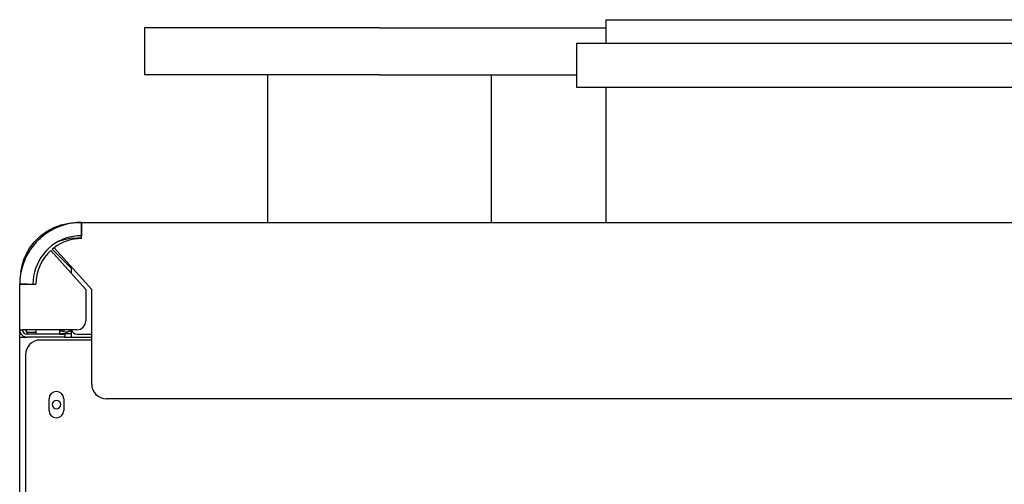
# Model space of a CAD drawing. Extents: x 197 to 960, y 137 to 662.
# Tile 36 of 49: x 822 to 889, y 630 to 662. Entities that reach past the tile are written whole.
import ezdxf

# ---------------------------------------------------------------- set-up
doc = ezdxf.new("R2010")
doc.units = 0
doc.header["$LTSCALE"] = 65.395
doc.header["$MEASUREMENT"] = 0
for name, color, linetype in [('00-329130_DXF_CONTINUOUS_LINE', 7, 'CONTINUOUS'), ('108-303440_DXF_CONTINUOUS_LINE', 7, 'CONTINUOUS'), ('127-344632_DXF_CONTINUOUS_LINE', 7, 'CONTINUOUS'), ('133-357781_DXF_CONTINUOUS_LINE', 7, 'CONTINUOUS'), ('133-357792_DXF_CONTINUOUS_LINE', 7, 'CONTINUOUS'), ('133-357911_DXF_CONTINUOUS_LINE', 7, 'CONTINUOUS'), ('133-358078_DXF_CONTINUOUS_LINE', 7, 'CONTINUOUS'), ('133-358082_DXF_CONTINUOUS_LINE', 7, 'CONTINUOUS'), ('133-358092_DXF_CONTINUOUS_LINE', 7, 'CONTINUOUS'), ('133-358223_DXF_CONTINUOUS_LINE', 7, 'CONTINUOUS'), ('133-358409_DXF_CONTINUOUS_LINE', 7, 'CONTINUOUS')]:
    doc.layers.add(name, color=color, linetype=linetype)

msp = doc.modelspace()

# ---------------------------------------------------------------- linework, layer by layer
at = {"layer": '00-329130_DXF_CONTINUOUS_LINE', "color": 7, "linetype": 'Continuous'}
for p, q in [((824.45166, 640.28878), (825.05166, 640.28878)), ((824.66166, 640.4386), (824.66166, 640.43556)), ((825.05166, 640.28878), (825.25166, 640.28878)), ((825.14166, 640.43556), (825.14166, 640.4386))]:
    msp.add_line(p, q, dxfattribs=at)
for centre, radius, start, end in [((824.25166, 638.78878), 1.69706, 81.8515601, 83.2417303), ((824.25166, 638.78878), 1.69706, 80.0663261, 81.8515601), ((824.25166, 638.78878), 1.69706, 78.1268283, 80.0663261), ((824.25166, 638.78878), 1.69706, 76.0193131, 78.1268283), ((824.25166, 638.78878), 1.7, 76.0171212, 76.044013), ((824.25166, 638.78878), 1.7, 76.0171212, 76.044013), ((824.25166, 638.78878), 1.7, 61.9275131, 76.0171212), ((824.25166, 638.78878), 1.7, 61.9275131, 76.0171212), ((825.55166, 638.78878), 1.7, 103.9828788, 112.48333), ((825.55166, 638.78878), 1.7, 103.9828788, 112.48333), ((825.55166, 638.78878), 1.7, 103.955987, 103.9828788), ((825.55166, 638.78878), 1.7, 103.955987, 103.9828788), ((825.55166, 638.78878), 1.69706, 101.8731717, 103.9806869), ((825.55166, 638.78878), 1.69706, 100.2373697, 101.8731717)]:
    msp.add_arc(centre, radius, start, end, dxfattribs=at)
at = {"layer": '108-303440_DXF_CONTINUOUS_LINE', "color": 7, "linetype": 'Continuous'}
for p, q in [((822.85166, 640.54878), (822.85166, 640.24878)), ((822.85166, 640.54878), (822.85166, 640.24878)), ((824.45166, 640.54878), (824.45166, 640.24878)), ((824.45166, 640.54878), (824.45166, 640.24878))]:
    msp.add_line(p, q, dxfattribs=at)
at = {"layer": '127-344632_DXF_CONTINUOUS_LINE', "color": 7, "linetype": 'Continuous'}
for p, q in [((825.65543, 647.84696), (825.8938, 647.84696)), ((825.95166, 646.77564), (825.65554, 646.77564)), ((821.82855, 644.43976), (821.82772, 644.42884)), ((821.82938, 644.45066), (821.82855, 644.43976)), ((821.83278, 644.45559), (821.83334, 644.46229)), ((821.83334, 644.46229), (821.83418, 644.47242)), ((821.75134, 640.04878), (821.75134, 640.21446)), ((821.75172, 640.28828), (821.75435, 640.50086)), ((821.75172, 640.28828), (821.75172, 640.28828)), ((822.24808, 640.34882), (822.24684, 640.24884)), ((822.24816, 640.35592), (822.24808, 640.34882))]:
    msp.add_line(p, q, dxfattribs=at)
for points in [[(822.03492, 645.32109), (822.15987, 645.62109), (822.42591, 646.09923), (822.75677, 646.53475), (823.14582, 646.91905), (823.58539, 647.24451), (824.06677, 647.50464), (824.5799, 647.69398), (825.11334, 647.80866), (825.65656, 647.84694)], [(825.65554, 646.77564), (825.19941, 646.74792), (824.74562, 646.66483), (824.38854, 646.55189)], [(822.03491, 645.32109), (821.95197, 645.06927), (821.83493, 644.52391), (821.82938, 644.45066)], [(821.83418, 644.47242), (821.84298, 644.57837), (821.96422, 645.11034), (822.03492, 645.32109)], [(821.75172, 640.28828), (821.75151, 640.26712), (821.75139, 640.24264), (821.75134, 640.21956), (821.75134, 640.21537)]]:
    msp.add_lwpolyline(points, dxfattribs=at)
at = {"layer": '133-357781_DXF_CONTINUOUS_LINE', "color": 7, "linetype": 'Continuous'}
for p, q in [((861.65166, 661.64878), (862.10182, 661.64878)), ((861.65166, 661.64878), (861.65166, 660.04878)), ((861.65166, 661.64878), (861.65166, 660.04878)), ((862.10182, 661.64878), (862.25166, 661.64878)), ((862.25166, 661.64878), (902.25166, 661.64878)), ((859.65166, 660.04878), (859.65166, 657.04878)), ((859.65166, 660.04878), (859.65166, 657.04878)), ((859.65166, 660.04878), (861.65166, 660.04878)), ((861.65166, 660.04878), (902.85166, 660.04878)), ((859.65166, 657.04878), (861.65166, 657.04878)), ((861.65166, 657.04878), (861.65166, 647.84878)), ((861.65166, 657.04878), (902.85166, 657.04878)), ((861.65166, 657.04878), (861.65166, 647.84878))]:
    msp.add_line(p, q, dxfattribs=at)
at = {"layer": '133-357792_DXF_CONTINUOUS_LINE', "color": 3, "linetype": 'Continuous'}
for p, q in [((826.65166, 639.84878), (823.15166, 639.84878)), ((822.15166, 638.84878), (822.15166, 531.04878)), ((823.75166, 635.04878), (823.75166, 635.84878)), ((824.75166, 635.84878), (824.75166, 635.04878))]:
    msp.add_line(p, q, dxfattribs=at)
for centre, radius, start, end in [((823.15166, 638.84878), 1, 90, 180), ((824.25166, 635.84878), 0.5, 0, 180), ((824.25166, 635.04878), 0.5, 180, 0)]:
    msp.add_arc(centre, radius, start, end, dxfattribs=at)
at = {"layer": '133-357911_DXF_CONTINUOUS_LINE', "color": 7, "linetype": 'Continuous'}
for p, q in [((830.25166, 661.08878), (830.25166, 657.88878)), ((835.65927, 661.08878), (830.25166, 661.08878)), ((838.45927, 661.08878), (835.65927, 661.08878)), ((838.64226, 661.08878), (838.45927, 661.08878)), ((846.25166, 661.08878), (838.64226, 661.08878)), ((846.25166, 661.08878), (853.86105, 661.08878)), ((853.86105, 661.08878), (854.04453, 661.08878)), ((854.04453, 661.08878), (855.14078, 661.08878)), ((855.14078, 661.08878), (855.44404, 661.08878)), ((855.44404, 661.08878), (856.84356, 661.08878)), ((856.84356, 661.08878), (861.65166, 661.08878)), ((835.65927, 657.88878), (830.25166, 657.88878)), ((838.45927, 657.88878), (835.65927, 657.88878)), ((838.64166, 657.88878), (838.45927, 657.88878)), ((838.64166, 647.84878), (838.64166, 657.88878)), ((838.64166, 647.84878), (838.64166, 657.88878)), ((846.25166, 657.88878), (838.64166, 657.88878)), ((846.25166, 657.88878), (853.86166, 657.88878)), ((853.86166, 647.84878), (853.86166, 657.88878)), ((853.86166, 647.84878), (853.86166, 657.88878)), ((853.86166, 657.88878), (854.04453, 657.88878)), ((854.04453, 657.88878), (855.14078, 657.88878)), ((855.14078, 657.88878), (855.44404, 657.88878)), ((855.44404, 657.88878), (856.84356, 657.88878)), ((856.84356, 657.88878), (859.65166, 657.88878))]:
    msp.add_line(p, q, dxfattribs=at)
at = {"layer": '133-358078_DXF_CONTINUOUS_LINE', "color": 3, "linetype": 'Continuous'}
msp.add_line((825.25166, 644.74476), (823.96657, 646.02984), dxfattribs=at)
for radius, start, end in [(4.2, 94.1145396, 175.8854604), (4.2, 93.9791493, 94.1145396), (4.2, 90, 94.0039769), (4.2, 90, 94.0039769), (4.2, 93.8635644, 93.9791493), (4.2, 90, 93.8635644), (4.2, 130.9090909, 135), (4.2, 143.1818182, 155.4545455), (4.2, 135, 143.1818182), (3.1, 126.812832, 129.8178348), (4.2, 155.4545455, 175.6936152), (4.2, 175.9960231, 180), (4.2, 175.9960231, 180), (4.2, 176.1364356, 180), (4.2, 175.8854604, 176.0208507)]:
    msp.add_arc((825.95166, 643.64878), radius, start, end, dxfattribs=at)
at = {"layer": '133-358082_DXF_CONTINUOUS_LINE', "color": 3, "linetype": 'Continuous'}
for p, q in [((825.25166, 640.44878), (825.25166, 640.54878)), ((825.25166, 640.44878), (825.25166, 640.24878)), ((825.25166, 640.24878), (825.25166, 640.04878))]:
    msp.add_line(p, q, dxfattribs=at)
for start, end in [(94.2301075, 94.395507), (90, 94.2301075), (90, 94.2301075), (90, 94.0039769), (175.7698925, 180), (175.7698925, 180), (175.9960231, 180), (175.604493, 175.7698925)]:
    msp.add_arc((825.95166, 643.64878), 4.2, start, end, dxfattribs=at)
at = {"layer": '133-358082_DXF_CONTINUOUS_LINE', "color": 7, "linetype": 'Continuous'}
msp.add_arc((824.45166, 640.74878), 0.4, 307.084471, 329.9477798, dxfattribs=at)
at = {"layer": '133-358092_DXF_CONTINUOUS_LINE', "color": 3, "linetype": 'Continuous'}
for p, q in [((825.95166, 647.84878), (825.95166, 647.75329)), ((825.95166, 647.74878), (825.95166, 647.84878)), ((825.95166, 647.84878), (955.95166, 647.84878)), ((825.95166, 647.75329), (825.95166, 647.74878)), ((825.95166, 647.74878), (825.95166, 647.70233)), ((825.95166, 647.68808), (825.95166, 647.74878)), ((825.95166, 647.70233), (825.95166, 647.68808)), ((825.95166, 647.68808), (825.95166, 647.64878)), ((825.95166, 647.34878), (825.95166, 647.68808)), ((825.95166, 647.64878), (825.95166, 647.64267)), ((825.95166, 647.64267), (825.95166, 647.58878)), ((825.95166, 647.58878), (825.95166, 647.57577)), ((825.95166, 647.57577), (825.95166, 647.34878)), ((825.95166, 647.34878), (825.95166, 646.94878)), ((825.95166, 646.94878), (825.95166, 647.34878)), ((825.95166, 646.74878), (825.95166, 646.94878)), ((826.65166, 643.28975), (824.09403, 646.13056)), ((823.86264, 645.9392), (826.25166, 643.28567)), ((821.75166, 643.64878), (821.84715, 643.64878)), ((821.85166, 643.64878), (821.75166, 643.64878)), ((821.75166, 640.54878), (821.75166, 643.64878)), ((821.84715, 643.64878), (821.85166, 643.64878)), ((821.85166, 643.64878), (821.8981, 643.64878)), ((821.91236, 643.64878), (821.85166, 643.64878)), ((821.8981, 643.64878), (821.91236, 643.64878)), ((821.91236, 643.64878), (821.95166, 643.64878)), ((821.95166, 643.64878), (821.91236, 643.64878)), ((821.95166, 643.64878), (821.95776, 643.64878)), ((822.25166, 643.64878), (821.95166, 643.64878)), ((821.95776, 643.64878), (822.02466, 643.64878)), ((822.02466, 643.64878), (822.04808, 643.64878)), ((822.04808, 643.64878), (822.25166, 643.64878)), ((822.25166, 643.64878), (822.65166, 643.64878)), ((822.25166, 643.64878), (822.65166, 643.64878)), ((822.65166, 643.64878), (822.85166, 643.64878)), ((826.25166, 643.28567), (826.25166, 641.14878)), ((826.65166, 636.84878), (826.65166, 643.28975)), ((822.25166, 640.54878), (821.91236, 640.54878)), ((822.1617, 640.53353), (822.15433, 640.54878)), ((825.65166, 640.54878), (822.25166, 640.54878)), ((824.45166, 640.04878), (822.25166, 640.04878)), ((824.79807, 640.04878), (824.45166, 640.04878)), ((954.25166, 635.84878), (827.65166, 635.84878))]:
    msp.add_line(p, q, dxfattribs=at)
at = {"layer": '133-358092_DXF_CONTINUOUS_LINE', "color": 7, "linetype": 'Continuous'}
for p, q in [((825.25166, 644.84476), (825.25166, 644.39639)), ((821.75166, 640.54878), (821.91236, 640.54878)), ((822.85166, 640.34878), (822.25166, 640.34878)), ((824.45166, 640.24878), (822.25166, 640.24878)), ((824.45166, 640.24878), (824.85166, 640.24878)), ((824.85166, 640.04878), (824.85166, 640.24878)), ((825.65166, 640.24878), (826.65166, 640.24878))]:
    msp.add_line(p, q, dxfattribs=at)
at = {"layer": '133-358092_DXF_CONTINUOUS_LINE', "color": 3, "linetype": 'Continuous'}
for points in [[(825.95166, 646.94878), (825.67914, 646.93751), (825.40849, 646.90377), (825.14155, 646.8478), (824.88015, 646.76998), (824.62606, 646.67083), (824.38103, 646.55104), (824.14673, 646.41143), (823.92475, 646.25294), (823.71663, 646.07667), (823.52377, 645.88381), (823.34749, 645.67568), (823.18901, 645.45371), (823.04939, 645.21941), (822.9296, 644.97437), (822.83046, 644.72029), (822.75264, 644.45888), (822.69666, 644.19194), (822.66293, 643.92129), (822.65166, 643.64878)], [(822.25166, 640.34878), (822.21903, 640.41545), (822.18654, 640.48211), (822.1617, 640.53353)]]:
    msp.add_lwpolyline(points, dxfattribs=at)
at = {"layer": '133-358092_DXF_CONTINUOUS_LINE', "color": 7, "linetype": 'Continuous'}
msp.add_lwpolyline([(822.25166, 640.34878), (822.23208, 640.41545), (822.21259, 640.48211), (822.19326, 640.54878)], dxfattribs=at)
at = {"layer": '133-358092_DXF_CONTINUOUS_LINE', "color": 3, "linetype": 'Continuous'}
for centre, radius, start, end in [((825.95166, 643.64878), 4.2, 94.1088333, 175.8911667), ((825.95166, 643.64878), 4.2, 94.2857143, 175.7142857), ((825.95166, 643.64878), 4.2, 94.2857143, 175.7142857), ((825.95166, 643.64878), 4.2, 90, 94.2857143), ((825.95166, 643.64878), 4.2, 90, 94.2857143), ((825.95166, 643.64878), 4.2, 90, 94.1088333), ((825.95166, 643.64878), 3.1, 90, 126.8150777), ((825.95166, 643.64878), 3.1, 132.3668956, 180), ((825.95166, 643.64878), 4.2, 175.7142857, 180), ((825.95166, 643.64878), 4.2, 175.7142857, 180), ((825.95166, 643.64878), 4.2, 175.8911667, 180), ((825.65166, 641.14878), 0.6, 270, 0), ((822.25166, 640.54878), 0.5, 180, 205.7142857), ((822.25166, 640.54878), 0.5, 205.7142857, 250.7142857), ((822.25166, 640.54878), 0.5, 250.7142857, 263.5714286), ((822.25166, 640.54878), 0.5, 263.5714286, 270), ((827.65166, 636.84878), 1, 180, 270)]:
    msp.add_arc(centre, radius, start, end, dxfattribs=at)
at = {"layer": '133-358092_DXF_CONTINUOUS_LINE', "color": 7, "linetype": 'Continuous'}
for centre, radius, start in [((822.25166, 640.54878), 0.3, 180), ((825.65166, 640.64878), 0.4, 194.485621)]:
    msp.add_arc(centre, radius, start, 270, dxfattribs=at)
at = {"layer": '133-358223_DXF_CONTINUOUS_LINE', "color": 3, "linetype": 'Continuous'}
for p, q in [((821.75166, 639.64878), (821.75166, 640.04878)), ((821.75166, 640.04878), (821.95166, 640.04878)), ((821.75166, 639.64878), (821.75166, 640.04878)), ((821.95166, 640.04878), (822.15166, 640.04878)), ((822.15166, 640.04878), (822.25166, 640.04878)), ((824.79807, 640.04878), (824.85166, 640.04878)), ((824.85166, 640.04878), (826.65166, 640.04878)), ((821.75166, 374.44878), (821.75166, 639.64878)), ((821.75166, 374.44878), (821.75166, 639.64878))]:
    msp.add_line(p, q, dxfattribs=at)
for start, end in [(90, 180), (180, 270), (0, 90), (270, 0)]:
    msp.add_arc((824.25166, 635.44878), 0.29, start, end, dxfattribs=at)
at = {"layer": '133-358409_DXF_CONTINUOUS_LINE', "color": 3, "linetype": 'Continuous'}
for p, q in [((826.65166, 639.84878), (823.15166, 639.84878)), ((822.15166, 638.84878), (822.15166, 531.04878)), ((823.75166, 635.04878), (823.75166, 635.84878)), ((824.75166, 635.84878), (824.75166, 635.04878))]:
    msp.add_line(p, q, dxfattribs=at)
for centre, radius, start, end in [((823.15166, 638.84878), 1, 90, 180), ((824.25166, 635.84878), 0.5, 0, 180), ((824.25166, 635.04878), 0.5, 180, 0)]:
    msp.add_arc(centre, radius, start, end, dxfattribs=at)

doc.saveas('drawing.dxf')
